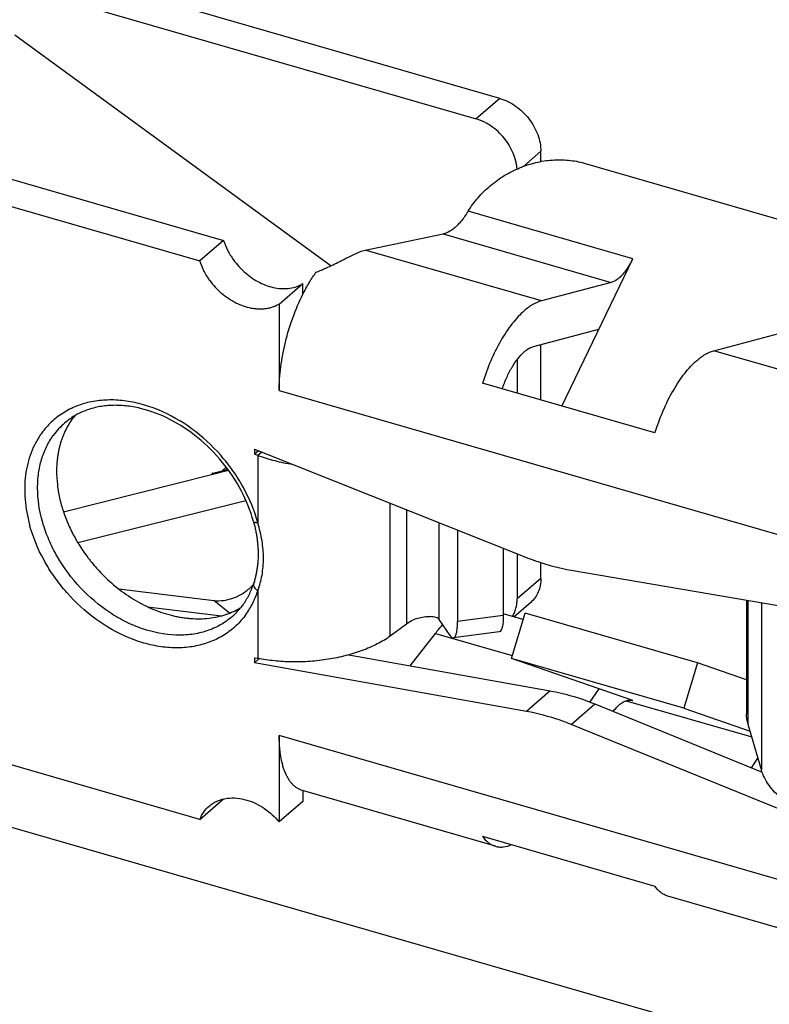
# Model space of a CAD drawing. Header units: millimetres. Extents: x 0 to 210, y 0 to 297.
# Tile 27 of 53: x 67.379 to 68.038, y 238.666 to 239.532. Entities that reach past the tile are written whole.
import ezdxf

# ---------------------------------------------------------------- set-up
doc = ezdxf.new("R2010")
doc.units = ezdxf.units.MM
doc.header["$LTSCALE"] = 19.36
doc.layers.get('0').update_dxf_attribs({"linetype": 'CONTINUOUS'})

msp = doc.modelspace()

# ---------------------------------------------------------------- linework, layer by layer
at = {"color": 7, "linetype": 'Continuous'}
for p, q in [((59.47022, 241.10313), (139.28887, 218.06147)), ((67.54796, 239.13176), (67.54798, 239.13179)), ((67.54897, 239.13307), (67.54801, 239.13177)), ((67.5481, 239.13193), (67.54848, 239.13241)), ((67.54848, 239.13241), (67.5489, 239.13293)), ((67.54899, 239.13304), (67.54903, 239.13309)), ((67.54935, 239.13211), (67.54899, 239.13304)), ((67.54903, 239.13309), (67.5494, 239.13212))]:
    msp.add_line(p, q, dxfattribs=at)
at = {"color": 6, "linetype": 'Continuous'}
for p, q in [((67.80135, 239.46241), (67.28895, 239.61032)), ((67.26812, 239.59228), (67.78052, 239.44436)), ((67.3752, 239.51818), (67.65312, 239.31538)), ((67.27917, 239.41829), (67.55859, 239.33763)), ((67.83744, 239.40691), (67.83744, 239.4159)), ((67.25834, 239.40025), (67.53776, 239.31959)), ((67.87554, 239.40547), (68.17276, 239.31967)), ((67.68315, 239.32906), (67.75163, 239.34337)), ((67.55859, 239.33763), (67.53776, 239.31959)), ((67.66518, 239.32129), (67.67675, 239.32689)), ((67.85586, 239.19198), (67.91817, 239.32151)), ((67.60745, 239.28163), (67.62829, 239.29967)), ((67.62829, 239.29023), (67.62829, 239.29967)), ((67.89939, 239.30072), (67.8379, 239.28439)), ((67.60745, 239.28163), (67.60745, 239.20565)), ((67.83107, 239.24439), (67.88839, 239.2596)), ((67.98945, 239.24064), (68.05095, 239.25697)), ((67.83744, 239.1973), (67.83744, 239.24608)), ((67.8166, 239.23286), (67.8166, 239.20331)), ((67.93772, 239.16835), (67.78617, 239.2121)), ((67.5858, 239.15416), (67.5858, 239.14981)), ((67.5858, 239.15416), (67.82489, 239.05896)), ((67.58869, 239.14866), (67.5858, 239.14981)), ((67.58925, 239.15279), (67.58581, 239.1498)), ((67.59213, 239.15164), (67.58868, 239.14866)), ((67.54796, 239.13176), (67.563, 239.13554)), ((67.54903, 239.13309), (67.55739, 239.13519)), ((67.55777, 239.13423), (67.55739, 239.13519)), ((67.5574, 239.13518), (67.56224, 239.13658)), ((67.43035, 239.07206), (67.57828, 239.10902)), ((67.76418, 239.08313), (67.76418, 239.00264)), ((67.80443, 239.06711), (67.80443, 239.00803)), ((67.8166, 239.06226), (67.8166, 239.02258)), ((67.83744, 239.04063), (67.83744, 239.05442)), ((67.86411, 239.04781), (68.08377, 239.01041)), ((67.46643, 239.03133), (67.54991, 239.02114)), ((67.81379, 239.00669), (67.82863, 239.01955)), ((68.01821, 239.02157), (68.01821, 238.92139)), ((67.49176, 239.0157), (67.5568, 239.00776)), ((67.82182, 239.00437), (67.80443, 239.00939)), ((67.81157, 238.97015), (67.82352, 239.01005)), ((67.97507, 238.9663), (67.82352, 239.01005)), ((67.75765, 238.99044), (67.74821, 239.00459)), ((67.71934, 239.00045), (67.70495, 238.98975)), ((67.72265, 238.96378), (67.7448, 238.9923)), ((67.80086, 238.99363), (67.76061, 238.98824)), ((67.5858, 238.97088), (67.5858, 238.96652)), ((67.5858, 238.97088), (67.58869, 238.97036)), ((67.58994, 238.97011), (67.5858, 238.96652)), ((67.82489, 238.92369), (67.5858, 238.96652)), ((67.66878, 238.97343), (67.84572, 238.94173)), ((67.91817, 238.93318), (67.81157, 238.97015)), ((67.96312, 238.9264), (67.81157, 238.97015)), ((67.97507, 238.9663), (67.96312, 238.9264)), ((68.01821, 238.95135), (67.97507, 238.9663)), ((67.88839, 238.94351), (67.88052, 238.93198)), ((67.9124, 238.93309), (68.0228, 238.90122)), ((67.91777, 238.93331), (67.91817, 238.93318)), ((67.88495, 238.93024), (68.03186, 238.87043)), ((67.96312, 238.9264), (68.02135, 238.90621)), ((67.53776, 238.82884), (67.25834, 238.9095)), ((68.08377, 238.82277), (67.86411, 238.91219)), ((68.03125, 238.87229), (68.0196, 238.91218)), ((67.60745, 238.90254), (67.60745, 238.82656)), ((68.02253, 238.87423), (68.02824, 238.8826)), ((67.79746, 238.8052), (67.62786, 238.85416)), ((67.62829, 238.85404), (67.62829, 238.8446)), ((67.53776, 238.82884), (67.55847, 238.84677)), ((67.62829, 238.8446), (67.60745, 238.82656)), ((67.78617, 238.81396), (67.93772, 238.77021)), ((68.0982, 238.71839), (67.94901, 238.76145))]:
    msp.add_line(p, q, dxfattribs=at)
at = {"color": 9, "linetype": 'Continuous'}
for p, q in [((67.80135, 239.46241), (67.78052, 239.44436)), ((67.82209, 239.40262), (67.83744, 239.4159)), ((67.91817, 239.32151), (67.77357, 239.36325)), ((67.75163, 239.34337), (67.89939, 239.30072)), ((67.8379, 239.28439), (67.68315, 239.32906)), ((68.14379, 239.19609), (67.98945, 239.24064)), ((67.60745, 239.20565), (68.0982, 239.06398)), ((67.58869, 239.14866), (67.58869, 239.0893)), ((67.41785, 239.09907), (67.54796, 239.13176)), ((67.56097, 239.13828), (67.55739, 239.13519)), ((67.70495, 238.98975), (67.70495, 239.10672)), ((67.71934, 239.10099), (67.71934, 239.00045)), ((67.74821, 239.00459), (67.74821, 239.08949)), ((67.83744, 239.04063), (67.8166, 239.02258)), ((67.58871, 239.02978), (67.58869, 238.97036)), ((67.56391, 239.0101), (67.54991, 239.02114)), ((68.0196, 238.91218), (68.0196, 239.02134)), ((68.03125, 239.01935), (68.03125, 238.87229)), ((67.80443, 239.00803), (67.76418, 239.00264)), ((67.7448, 238.9923), (67.81236, 238.97279)), ((67.84572, 238.94173), (67.82489, 238.92369)), ((67.86411, 238.91219), (67.88495, 238.93024)), ((68.0982, 238.76087), (67.60745, 238.90254))]:
    msp.add_line(p, q, dxfattribs=at)
at = {"color": 6, "linetype": 'Continuous'}
msp.add_lwpolyline([(67.58482, 239.09071), (67.58503, 239.08991), (67.58529, 239.08895), (67.58553, 239.08798), (67.58577, 239.08702), (67.586, 239.08605), (67.58622, 239.08509), (67.58644, 239.08412), (67.58664, 239.08316), (67.58684, 239.0822), (67.58703, 239.08124), (67.58721, 239.08029), (67.58738, 239.07933), (67.58754, 239.07837), (67.58769, 239.07742), (67.58784, 239.07646), (67.58797, 239.07551), (67.5881, 239.07455), (67.58822, 239.0736), (67.58833, 239.07264), (67.58843, 239.07169), (67.58852, 239.07074), (67.5886, 239.06979), (67.58868, 239.06885), (67.58874, 239.0679), (67.58879, 239.06696), (67.58884, 239.06602), (67.58887, 239.06508), (67.5889, 239.06414), (67.58892, 239.06321), (67.58893, 239.06228), (67.58893, 239.06134), (67.58892, 239.06041), (67.58889, 239.05948), (67.58887, 239.05856), (67.58883, 239.05763), (67.58878, 239.05671), (67.58872, 239.05579), (67.58865, 239.05488), (67.58858, 239.05397), (67.58849, 239.05306), (67.5884, 239.05216), (67.58829, 239.05126), (67.58818, 239.05036), (67.58806, 239.04947), (67.58793, 239.04858), (67.58778, 239.04769), (67.58763, 239.0468), (67.58747, 239.04592), (67.58731, 239.04505), (67.58713, 239.04417), (67.58694, 239.04331), (67.58675, 239.04244), (67.58654, 239.04159), (67.58633, 239.04074), (67.58611, 239.03989), (67.58588, 239.03905), (67.58564, 239.03822), (67.5854, 239.0374), (67.58515, 239.03659), (67.58493, 239.03592)], dxfattribs=at)
for centre, radius, start, end in [((67.84619, 239.3136), 0.08797, 145.64041, 147.47917), ((67.62098, 239.35894), 0.06602, 215.36878, 229.11623), ((67.60016, 239.34091), 0.06604, 215.3701, 229.01361), ((67.52679, 239.05251), 0.06017, 310.90777, 324.34262)]:
    msp.add_arc(centre, radius, start, end, dxfattribs=at)
at = {"color": 9, "linetype": 'Continuous'}
for centre, radius, start, end in [((67.46094, 239.12866), 0.06416, 130.94594, 144.29352), ((67.46032, 239.12928), 0.06328, 130.21694, 130.8934)]:
    msp.add_arc(centre, radius, start, end, dxfattribs=at)
at = {"color": 7, "linetype": 'Continuous'}
for centre, radius, start, end in [((67.51937, 239.15539), 0.03709, 320.48781, 320.77043), ((67.56813, 239.11705), 0.02494, 140.13407, 140.45364)]:
    msp.add_arc(centre, radius, start, end, dxfattribs=at)
at = {"color": 6, "linetype": 'Continuous'}
for points, knots in [([(67.80135, 239.46241), (67.80627, 239.46098), (67.81342, 239.45739), (67.82156, 239.45066), (67.82702, 239.44461), (67.83151, 239.43786), (67.83587, 239.4285), (67.83744, 239.42086), (67.83744, 239.4159)], [0, 0, 0, 0, 0.245723, 0.374967, 0.505596, 0.635426, 0.762357, 1, 1, 1, 1]), ([(67.81652, 239.40034), (67.81648, 239.40092), (67.81639, 239.40179), (67.81626, 239.40295), (67.81609, 239.40412), (67.81583, 239.40558), (67.81504, 239.40916), (67.81325, 239.41451), (67.80978, 239.42131), (67.80529, 239.42766), (67.79994, 239.43333), (67.79489, 239.43737), (67.79059, 239.44007), (67.78811, 239.44139), (67.78643, 239.44217), (67.78559, 239.44255), (67.78475, 239.44289), (67.78308, 239.44355), (67.78166, 239.44403), (67.78052, 239.44436)], [0, 0, 0, 0, 0.028916, 0.043465, 0.058149, 0.087777, 0.117757, 0.240733, 0.367764, 0.497144, 0.626922, 0.755113, 0.818078, 0.879988, 0.895282, 0.910503, 0.925603, 0.940658, 1, 1, 1, 1]), ([(67.77357, 239.36325), (67.77615, 239.36743), (67.78207, 239.37545), (67.7928, 239.38597), (67.80511, 239.39481), (67.81862, 239.40167), (67.83287, 239.40633), (67.84742, 239.40863), (67.86179, 239.4085), (67.87109, 239.40676), (67.87554, 239.40547)], [0, 0, 0, 0, 0.125026, 0.252321, 0.380765, 0.509125, 0.636175, 0.760825, 0.882251, 1, 1, 1, 1]), ([(67.77201, 239.3609), (67.77021, 239.35807), (67.76731, 239.35412), (67.76293, 239.34964), (67.76067, 239.34779), (67.75954, 239.34698)], [0, 0, 0, 0, 0.535423, 0.777586, 1, 1, 1, 1]), ([(67.75954, 239.34698), (67.75889, 239.34652), (67.75645, 239.34493), (67.7537, 239.34376), (67.75163, 239.34337)], [0, 0, 0, 0, 0.273987, 1, 1, 1, 1]), ([(67.55859, 239.33763), (67.55955, 239.33466), (67.56197, 239.32877), (67.56528, 239.32334), (67.56714, 239.32073)], [0, 0, 0, 0, 0.493256, 1, 1, 1, 1]), ([(67.63991, 239.30968), (67.64223, 239.31056), (67.64675, 239.31243), (67.65519, 239.3163), (67.66125, 239.31934), (67.66518, 239.32129)], [0, 0, 0, 0, 0.268483, 0.527213, 1, 1, 1, 1]), ([(67.67675, 239.32689), (67.67729, 239.32713), (67.67936, 239.32802), (67.68152, 239.3287), (67.68315, 239.32906)], [0, 0, 0, 0, 0.260093, 1, 1, 1, 1]), ([(67.91817, 239.32151), (67.91774, 239.32062), (67.91686, 239.31887), (67.91503, 239.31557), (67.91264, 239.31181), (67.91025, 239.30874), (67.90861, 239.30694), (67.90757, 239.30586), (67.90676, 239.30511), (67.90622, 239.30464)], [0, 0, 0, 0, 0.142761, 0.281288, 0.544147, 0.784613, 0.840898, 0.895752, 1, 1, 1, 1]), ([(67.54631, 239.30268), (67.54445, 239.3053), (67.54114, 239.31073), (67.53872, 239.31661), (67.53776, 239.31959)], [0, 0, 0, 0, 0.506746, 1, 1, 1, 1]), ([(67.57777, 239.30903), (67.5816, 239.30571), (67.5898, 239.30011), (67.60133, 239.29603), (67.61043, 239.29504), (67.61688, 239.29541), (67.62146, 239.29655), (67.62407, 239.29755), (67.62499, 239.29795), (67.6259, 239.29835), (67.62701, 239.29892), (67.62786, 239.29941), (67.62829, 239.29967)], [0, 0, 0, 0, 0.277962, 0.538703, 0.66124, 0.778366, 0.890791, 0.918347, 0.932051, 0.945728, 0.972929, 1, 1, 1, 1]), ([(67.62829, 239.29023), (67.63004, 239.29371), (67.63279, 239.29878), (67.6368, 239.3052), (67.63886, 239.30822), (67.63991, 239.30968)], [0, 0, 0, 0, 0.516144, 0.762432, 1, 1, 1, 1]), ([(67.90622, 239.30464), (67.90566, 239.30415), (67.90361, 239.30251), (67.90122, 239.3012), (67.89939, 239.30072)], [0, 0, 0, 0, 0.280658, 1, 1, 1, 1]), ([(67.60745, 239.28163), (67.60703, 239.28137), (67.60617, 239.28088), (67.60507, 239.28031), (67.60416, 239.2799), (67.60346, 239.27961), (67.60276, 239.27933), (67.60134, 239.2788), (67.59912, 239.27813), (67.59606, 239.27752), (67.5929, 239.27719), (67.58964, 239.27712), (67.58632, 239.27736), (67.58179, 239.27802), (67.57606, 239.27956), (67.56697, 239.28343), (67.56068, 239.28773), (67.55685, 239.29106)], [0, 0, 0, 0, 0.027038, 0.0542, 0.067849, 0.081559, 0.095294, 0.109082, 0.164777, 0.221506, 0.279417, 0.338603, 0.399194, 0.46115, 0.589138, 0.722308, 1, 1, 1, 1]), ([(67.60745, 239.20565), (67.60745, 239.21258), (67.60852, 239.22695), (67.61264, 239.24852), (67.61915, 239.26993), (67.625, 239.28367), (67.62829, 239.29023)], [0, 0, 0, 0, 0.236827, 0.490775, 0.74946, 1, 1, 1, 1]), ([(67.8379, 239.28439), (67.83531, 239.2837), (67.82993, 239.2813), (67.82525, 239.27782), (67.82288, 239.27577)], [0, 0, 0, 0, 0.461367, 1, 1, 1, 1]), ([(67.82288, 239.27577), (67.82102, 239.27416), (67.81733, 239.27055), (67.81211, 239.2644), (67.80704, 239.25735), (67.80041, 239.24661), (67.79299, 239.23158), (67.78826, 239.21878), (67.78617, 239.2121)], [0, 0, 0, 0, 0.099422, 0.208005, 0.325123, 0.449862, 0.71741, 1, 1, 1, 1]), ([(67.82288, 239.23968), (67.82355, 239.24026), (67.82602, 239.24224), (67.82887, 239.2438), (67.83107, 239.24439)], [0, 0, 0, 0, 0.280658, 1, 1, 1, 1]), ([(67.80355, 239.20708), (67.8047, 239.21051), (67.80724, 239.21706), (67.81185, 239.22607), (67.81697, 239.23368), (67.82087, 239.23794), (67.82288, 239.23968)], [0, 0, 0, 0, 0.283086, 0.55013, 0.791491, 1, 1, 1, 1]), ([(67.97444, 239.23202), (67.9768, 239.23407), (67.98149, 239.23755), (67.98686, 239.23995), (67.98945, 239.24064)], [0, 0, 0, 0, 0.538633, 1, 1, 1, 1]), ([(67.93772, 239.16835), (67.93982, 239.17503), (67.94454, 239.18783), (67.95196, 239.20286), (67.9586, 239.2136), (67.96367, 239.22065), (67.96888, 239.2268), (67.97258, 239.23041), (67.97444, 239.23202)], [0, 0, 0, 0, 0.28259, 0.550138, 0.674877, 0.791995, 0.900578, 1, 1, 1, 1]), ([(67.58482, 239.09071), (67.58227, 239.10004), (67.57481, 239.11851), (67.55814, 239.14346), (67.53682, 239.16479), (67.51235, 239.18097), (67.4903, 239.1894), (67.47282, 239.19246), (67.46037, 239.1929), (67.44853, 239.19156), (67.43752, 239.18848), (67.42752, 239.18372), (67.4216, 239.17947), (67.41889, 239.17712)], [0, 0, 0, 0, 0.133803, 0.272859, 0.412562, 0.548205, 0.675748, 0.735746, 0.79298, 0.84756, 0.89983, 0.950377, 1, 1, 1, 1]), ([(67.42777, 239.18349), (67.42647, 239.18189), (67.42401, 239.17854), (67.42078, 239.17315), (67.41874, 239.16887), (67.41752, 239.16592), (67.41694, 239.16442), (67.41638, 239.1629), (67.41568, 239.16084), (67.41489, 239.15823), (67.41406, 239.15502), (67.41348, 239.15231), (67.41307, 239.15011), (67.41272, 239.14787), (67.41234, 239.14505), (67.41191, 239.14045), (67.41178, 239.13697), (67.41178, 239.13464)], [0, 0, 0, 0, 0.118162, 0.237628, 0.358806, 0.389416, 0.420162, 0.451, 0.482011, 0.544479, 0.607557, 0.671273, 0.703375, 0.735691, 0.800731, 0.866456, 1, 1, 1, 1]), ([(67.58869, 239.14866), (67.59354, 239.14686), (67.60365, 239.14375), (67.61401, 239.14165), (67.61932, 239.14081)], [0, 0, 0, 0, 0.490306, 1, 1, 1, 1]), ([(67.41178, 239.13464), (67.41178, 239.13077), (67.41207, 239.12591), (67.41276, 239.12061), (67.41303, 239.11865), (67.41352, 239.11569), (67.41439, 239.11123), (67.4155, 239.1068), (67.41634, 239.10384), (67.41694, 239.10187), (67.41804, 239.09839), (67.41981, 239.09346), (67.42223, 239.0876), (67.42496, 239.0818), (67.42746, 239.07705), (67.42934, 239.07378), (67.43044, 239.07191), (67.43214, 239.06912), (67.43481, 239.065), (67.43766, 239.061), (67.43964, 239.05838), (67.44099, 239.05665), (67.44475, 239.05193), (67.44841, 239.04784), (67.45147, 239.0447)], [0, 0, 0, 0, 0.115135, 0.14452, 0.159277, 0.17411, 0.234, 0.294747, 0.310066, 0.32545, 0.356326, 0.418623, 0.481605, 0.545203, 0.609328, 0.641562, 0.657707, 0.673884, 0.738793, 0.803958, 0.82028, 0.836612, 0.86929, 1, 1, 1, 1]), ([(67.82489, 239.05896), (67.82812, 239.05767), (67.84088, 239.05295), (67.85413, 239.04951), (67.86411, 239.04781)], [0, 0, 0, 0, 0.25579, 1, 1, 1, 1]), ([(67.45147, 239.0447), (67.45589, 239.04017), (67.46523, 239.03175), (67.48054, 239.02118), (67.49414, 239.01432), (67.50523, 239.0102), (67.51216, 239.00821), (67.51702, 239.00712), (67.51977, 239.0066), (67.52183, 239.00626), (67.52387, 239.00595), (67.52659, 239.00561), (67.53386, 239.00493), (67.5431, 239.00508), (67.55327, 239.00677), (67.5605, 239.00873), (67.56624, 239.01098), (67.57062, 239.0131), (67.57272, 239.0143), (67.57376, 239.01491)], [0, 0, 0, 0, 0.140341, 0.278148, 0.41192, 0.476961, 0.540597, 0.571876, 0.587372, 0.602769, 0.618094, 0.633313, 0.663469, 0.780297, 0.83675, 0.892043, 0.946375, 0.973264, 1, 1, 1, 1]), ([(67.57568, 239.01743), (67.57766, 239.02019), (67.58124, 239.02614), (67.58385, 239.03257), (67.58493, 239.03592)], [0, 0, 0, 0, 0.491632, 1, 1, 1, 1]), ([(67.83744, 239.04063), (67.83744, 239.03854), (67.83708, 239.03445), (67.83539, 239.02867), (67.8326, 239.02358), (67.83004, 239.02076), (67.82863, 239.01954)], [0, 0, 0, 0, 0.266309, 0.519552, 0.762589, 1, 1, 1, 1]), ([(67.54991, 239.02114), (67.5529, 239.02078), (67.55917, 239.0209), (67.56839, 239.02345), (67.57714, 239.02818), (67.58228, 239.03257), (67.58464, 239.03502)], [0, 0, 0, 0, 0.23387, 0.479597, 0.736108, 1, 1, 1, 1]), ([(67.8125, 239.00706), (67.81318, 239.00816), (67.81438, 239.01051), (67.81544, 239.01365), (67.81596, 239.01594), (67.81617, 239.01712), (67.81628, 239.01781), (67.81636, 239.01851), (67.81646, 239.01938), (67.81657, 239.0208), (67.8166, 239.02187), (67.8166, 239.02258)], [0, 0, 0, 0, 0.238604, 0.483897, 0.609594, 0.673245, 0.705296, 0.737576, 0.802348, 0.867644, 1, 1, 1, 1]), ([(67.71934, 239.00045), (67.72067, 239.00165), (67.72383, 239.00374), (67.72919, 239.00581), (67.73483, 239.00695), (67.73863, 239.00711), (67.74044, 239.00701)], [0, 0, 0, 0, 0.238033, 0.497339, 0.758965, 1, 1, 1, 1]), ([(67.74821, 239.00459), (67.74788, 239.00495), (67.74696, 239.00559), (67.74439, 239.00661), (67.74209, 239.00692), (67.74044, 239.00701)], [0, 0, 0, 0, 0.174198, 0.400598, 1, 1, 1, 1]), ([(67.76061, 238.98824), (67.76089, 238.98828), (67.7615, 238.98857), (67.76204, 238.98926), (67.76237, 238.98986), (67.76258, 238.99028), (67.76271, 238.99064), (67.76285, 238.99102), (67.76303, 238.99158), (67.76334, 238.99269), (67.76368, 238.9945), (67.76397, 238.99693), (67.76415, 238.99968), (67.76418, 239.00162), (67.76418, 239.00264)], [0, 0, 0, 0, 0.055006, 0.124091, 0.166148, 0.189002, 0.214328, 0.240468, 0.26816, 0.327923, 0.464859, 0.623935, 0.80318, 1, 1, 1, 1]), ([(67.80443, 239.00803), (67.80443, 239.00702), (67.80439, 239.00508), (67.80422, 239.00232), (67.80393, 238.99989), (67.80359, 238.99809), (67.80324, 238.99684), (67.80298, 238.99605), (67.80268, 238.99537), (67.80217, 238.99442), (67.80148, 238.99371), (67.80086, 238.99363)], [0, 0, 0, 0, 0.197195, 0.377209, 0.536737, 0.674121, 0.733547, 0.78784, 0.836131, 0.878507, 1, 1, 1, 1]), ([(67.7448, 238.9923), (67.74532, 238.99299), (67.74737, 238.99565), (67.74955, 238.99822), (67.75124, 239.00005)], [0, 0, 0, 0, 0.258031, 1, 1, 1, 1]), ([(67.70495, 238.98975), (67.70136, 238.98721), (67.69343, 238.98252), (67.68034, 238.97686), (67.66588, 238.9724), (67.6505, 238.96923), (67.63465, 238.96741), (67.61881, 238.96696), (67.60344, 238.96786), (67.59348, 238.96937), (67.58869, 238.97036)], [0, 0, 0, 0, 0.109425, 0.228009, 0.353936, 0.4848, 0.617816, 0.750006, 0.878361, 1, 1, 1, 1]), ([(67.75765, 238.99044), (67.75774, 238.99031), (67.75792, 238.99004), (67.75821, 238.98965), (67.75853, 238.98929), (67.75899, 238.98884), (67.75951, 238.98845), (67.76012, 238.98823), (67.76045, 238.98822), (67.76061, 238.98824)], [0, 0, 0, 0, 0.1252, 0.250408, 0.375612, 0.500786, 0.750352, 0.875276, 1, 1, 1, 1]), ([(67.84572, 238.94173), (67.849, 238.94114), (67.86236, 238.93836), (67.8754, 238.93412), (67.88495, 238.93024)], [0, 0, 0, 0, 0.244482, 1, 1, 1, 1]), ([(67.90622, 238.92936), (67.90671, 238.92979), (67.9077, 238.93058), (67.90898, 238.93145), (67.90989, 238.93197), (67.91039, 238.93225), (67.91113, 238.93261), (67.91221, 238.93306), (67.91344, 238.93339), (67.9144, 238.93356), (67.9151, 238.9336), (67.91579, 238.93362), (67.91669, 238.93356), (67.91735, 238.93343), (67.91777, 238.93331)], [0, 0, 0, 0, 0.15408, 0.29814, 0.366623, 0.400381, 0.43323, 0.559025, 0.676965, 0.733485, 0.788325, 0.842344, 0.895446, 1, 1, 1, 1]), ([(67.86411, 238.91219), (67.86088, 238.91351), (67.84813, 238.91834), (67.83488, 238.9219), (67.82489, 238.92369)], [0, 0, 0, 0, 0.255744, 1, 1, 1, 1]), ([(67.90101, 238.9237), (67.90142, 238.92425), (67.90302, 238.92625), (67.9048, 238.92813), (67.90622, 238.92936)], [0, 0, 0, 0, 0.267681, 1, 1, 1, 1]), ([(68.0196, 238.91218), (68.01914, 238.91369), (68.01844, 238.91673), (68.01821, 238.91985), (68.01821, 238.92139)], [0, 0, 0, 0, 0.50397, 1, 1, 1, 1]), ([(67.62786, 238.85416), (67.62708, 238.85439), (67.62553, 238.85496), (67.62333, 238.85614), (67.62161, 238.85739), (67.6203, 238.85854), (67.6195, 238.85932), (67.61888, 238.86), (67.61826, 238.86069), (67.61719, 238.862), (67.61606, 238.86363), (67.61502, 238.86538), (67.61427, 238.86678), (67.61354, 238.86825), (67.61262, 238.87033), (67.61157, 238.87311), (67.61008, 238.87796), (67.60897, 238.88319), (67.60819, 238.88872), (67.60783, 238.89239), (67.60765, 238.89542), (67.60749, 238.89856), (67.60745, 238.90094), (67.60745, 238.90254)], [0, 0, 0, 0, 0.043786, 0.088276, 0.134134, 0.157775, 0.181974, 0.194348, 0.206817, 0.232253, 0.285328, 0.313061, 0.341622, 0.370884, 0.40109, 0.464076, 0.530568, 0.673968, 0.750784, 0.830829, 0.872119, 0.914013, 1, 1, 1, 1]), ([(68.08377, 238.82713), (68.07723, 238.82963), (68.06786, 238.83392), (68.05655, 238.84097), (68.04923, 238.84656), (68.04295, 238.85252), (68.03779, 238.85881), (68.03381, 238.86537), (68.03194, 238.86999), (68.03125, 238.87229)], [0, 0, 0, 0, 0.293613, 0.429943, 0.55853, 0.679275, 0.792491, 0.898967, 1, 1, 1, 1]), ([(67.54585, 238.84042), (67.54695, 238.84137), (67.5493, 238.8431), (67.55447, 238.84581), (67.56158, 238.84772), (67.57037, 238.84781), (67.58181, 238.8455), (67.59503, 238.83892), (67.60371, 238.83099), (67.60745, 238.82656)], [0, 0, 0, 0, 0.06261, 0.125224, 0.25018, 0.375246, 0.500395, 0.750062, 1, 1, 1, 1]), ([(67.53776, 238.82884), (67.53864, 238.83107), (67.54088, 238.83531), (67.54408, 238.83888), (67.54585, 238.84042)], [0, 0, 0, 0, 0.506389, 1, 1, 1, 1]), ([(67.78617, 238.81396), (67.78761, 238.81186), (67.79013, 238.80902), (67.79422, 238.80638), (67.79637, 238.80552), (67.79746, 238.8052)], [0, 0, 0, 0, 0.525589, 0.766371, 1, 1, 1, 1]), ([(67.79746, 238.8052), (67.79855, 238.80489), (67.80083, 238.80447), (67.8057, 238.80453), (67.80934, 238.80559), (67.81168, 238.8066)], [0, 0, 0, 0, 0.233629, 0.474412, 1, 1, 1, 1]), ([(67.94901, 238.76145), (67.94793, 238.76177), (67.94577, 238.76263), (67.94168, 238.76527), (67.93916, 238.76811), (67.93772, 238.77021)], [0, 0, 0, 0, 0.233629, 0.474411, 1, 1, 1, 1])]:
    msp.add_open_spline(points, degree=3, knots=knots, dxfattribs=at)
at = {"color": 9, "linetype": 'Continuous'}
for points, knots in [([(67.58869, 239.0893), (67.58574, 239.10009), (67.57916, 239.11593), (67.56708, 239.13526), (67.55273, 239.15347), (67.53155, 239.17291), (67.50699, 239.18697), (67.48653, 239.194), (67.47143, 239.19699), (67.45665, 239.19773), (67.44251, 239.19618), (67.4293, 239.19235), (67.41732, 239.18631), (67.40684, 239.17818), (67.40104, 239.17154), (67.39847, 239.16798)], [0, 0, 0, 0, 0.134302, 0.203618, 0.273523, 0.412351, 0.546142, 0.610065, 0.671537, 0.73049, 0.787067, 0.841641, 0.894802, 0.947308, 1, 1, 1, 1]), ([(67.39847, 239.16798), (67.39662, 239.1654), (67.3932, 239.15994), (67.38914, 239.15105), (67.38618, 239.14148), (67.38369, 239.12778), (67.38339, 239.1095), (67.38606, 239.09493), (67.38806, 239.08764)], [0, 0, 0, 0, 0.113981, 0.230253, 0.349543, 0.472322, 0.728639, 1, 1, 1, 1]), ([(67.39511, 239.1202), (67.39511, 239.12448), (67.39567, 239.13288), (67.39826, 239.14501), (67.40257, 239.1562), (67.40659, 239.16297), (67.40884, 239.1661)], [0, 0, 0, 0, 0.263602, 0.517205, 0.762006, 1, 1, 1, 1]), ([(67.56619, 239.00704), (67.56296, 239.00424), (67.55585, 238.99925), (67.54376, 238.99397), (67.53051, 238.99098), (67.51135, 238.99011), (67.4915, 238.99413), (67.4724, 239.00219), (67.45332, 239.01324), (67.4318, 239.03157), (67.41483, 239.0543), (67.40478, 239.07424), (67.39759, 239.09423), (67.39511, 239.10996), (67.39511, 239.1202)], [0, 0, 0, 0, 0.051963, 0.104826, 0.159368, 0.216152, 0.337091, 0.401452, 0.467868, 0.604472, 0.742041, 0.809602, 0.875457, 1, 1, 1, 1]), ([(67.57828, 239.00896), (67.57571, 239.0054), (67.56991, 238.99875), (67.55943, 238.99063), (67.54745, 238.98459), (67.53424, 238.98076), (67.5201, 238.97921), (67.50532, 238.97994), (67.49022, 238.98294), (67.46976, 238.98997), (67.4452, 239.00403), (67.42402, 239.02346), (67.40967, 239.04168), (67.39759, 239.06101), (67.39101, 239.07685), (67.38806, 239.08764)], [0, 0, 0, 0, 0.052692, 0.105198, 0.158359, 0.212933, 0.26951, 0.328463, 0.389936, 0.453858, 0.587649, 0.726478, 0.796382, 0.865699, 1, 1, 1, 1]), ([(67.58869, 239.0893), (67.58833, 239.0893), (67.5876, 239.08932), (67.5867, 239.08945), (67.586, 239.08966), (67.5855, 239.08988), (67.58506, 239.09021), (67.58487, 239.09054), (67.58482, 239.09071)], [0, 0, 0, 0, 0.25043, 0.500728, 0.625923, 0.751028, 0.875844, 1, 1, 1, 1]), ([(67.58871, 239.02978), (67.59031, 239.03423), (67.59281, 239.04361), (67.59407, 239.05844), (67.5927, 239.0739), (67.59022, 239.08416), (67.58869, 239.0893)], [0, 0, 0, 0, 0.234089, 0.478621, 0.733873, 1, 1, 1, 1]), ([(67.58493, 239.03592), (67.58486, 239.03567), (67.58476, 239.03516), (67.58483, 239.03404), (67.58546, 239.03259), (67.58683, 239.03103), (67.58804, 239.03017), (67.58871, 239.02978)], [0, 0, 0, 0, 0.09894, 0.201812, 0.429886, 0.697319, 1, 1, 1, 1]), ([(67.58594, 239.03738), (67.58571, 239.03718), (67.5853, 239.03674), (67.58502, 239.03619), (67.58493, 239.03592)], [0, 0, 0, 0, 0.512474, 1, 1, 1, 1]), ([(67.57828, 239.00896), (67.58052, 239.01208), (67.58456, 239.01878), (67.58749, 239.02603), (67.58871, 239.02978)], [0, 0, 0, 0, 0.493581, 1, 1, 1, 1])]:
    msp.add_open_spline(points, degree=3, knots=knots, dxfattribs=at)

doc.saveas('drawing.dxf')
